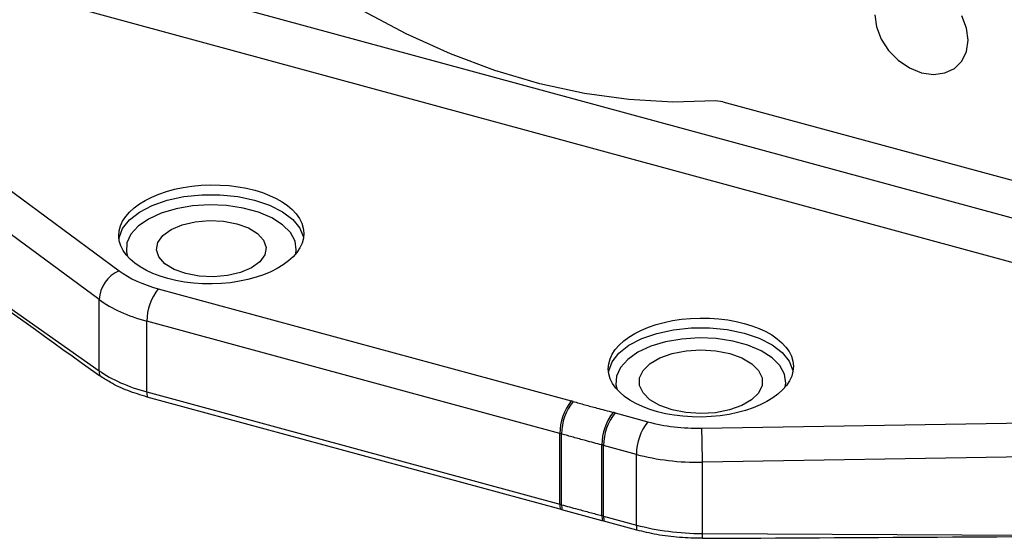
# Model space of a CAD drawing. Header units: inches. Extents: x 0.6 to 16.3, y 0.2 to 11.5.
# Tile 26 of 34: x 13.7 to 14.5, y 9.3 to 9.7. Entities that reach past the tile are written whole.
import ezdxf

# ---------------------------------------------------------------- set-up
doc = ezdxf.new("R2010")
doc.units = ezdxf.units.IN
doc.header["$MEASUREMENT"] = 0

msp = doc.modelspace()

# ---------------------------------------------------------------- linework, layer by layer
at = {"color": 7, "linetype": 'Continuous', "lineweight": 25}
for p, q in [((13.640435, 9.794976), (14.658262, 9.518352)), ((14.6469, 9.485841), (13.629073, 9.762464)), ((13.519243, 9.717853), (13.790446, 9.517855)), ((13.774423, 9.494964), (13.485182, 9.708264)), ((14.273132, 9.653047), (14.267247, 9.653669)), ((14.273132, 9.653047), (14.542202, 9.57992)), ((13.538604, 9.603822), (13.774423, 9.438069)), ((13.821731, 9.503572), (14.151891, 9.413841)), ((13.774423, 9.438069), (13.774423, 9.494964)), ((14.1428, 9.387833), (13.812642, 9.477563)), ((13.812642, 9.421085), (13.812642, 9.477563)), ((13.812642, 9.421085), (14.1428, 9.331355)), ((14.143035, 9.327306), (13.812877, 9.417036)), ((14.18685, 9.404341), (14.213104, 9.397205)), ((14.256287, 9.392082), (14.733972, 9.400119)), ((14.1428, 9.331355), (14.1428, 9.387833)), ((14.144147, 9.330986), (14.144147, 9.387464)), ((14.17641, 9.322218), (14.17641, 9.378695)), ((14.204014, 9.371196), (14.177762, 9.378331)), ((14.177762, 9.321853), (14.177762, 9.378331)), ((14.204014, 9.314718), (14.204014, 9.371196)), ((14.765367, 9.37344), (14.256769, 9.364883)), ((14.256769, 9.307928), (14.256769, 9.364883)), ((14.144385, 9.326936), (14.143035, 9.327306)), ((14.176649, 9.318168), (14.144385, 9.326936)), ((14.177762, 9.321853), (14.204014, 9.314718)), ((14.177996, 9.317804), (14.176649, 9.318168)), ((14.204249, 9.310669), (14.177996, 9.317804)), ((14.256769, 9.307928), (14.634544, 9.306191))]:
    msp.add_line(p, q, dxfattribs=at)
at = {"color": 7, "linetype": 'Continuous', "lineweight": 25, "flags": 128}
for points in [[(14.267247, 9.653669), (14.23299, 9.652743), (14.197995, 9.654724), (14.162487, 9.6596), (14.126697, 9.667338), (14.090859, 9.67789), (14.055205, 9.691186), (14.019966, 9.70714), (13.985371, 9.725648), (13.951645, 9.74659), (13.919007, 9.76983)], [(14.394577, 9.722506), (14.395848, 9.7128), (14.399576, 9.703065), (14.405506, 9.693964), (14.413234, 9.686116), (14.422233, 9.680058), (14.431891, 9.676201)], [(14.431891, 9.676201), (14.441548, 9.674808), (14.450547, 9.675975), (14.458275, 9.679622), (14.464205, 9.6855), (14.467933, 9.693209), (14.469204, 9.702224), (14.467933, 9.711929), (14.464205, 9.721664)], [(13.843647, 9.515648), (13.834317, 9.519053), (13.827017, 9.523585), (13.822242, 9.528936), (13.82032, 9.534742), (13.82138, 9.540605), (13.825351, 9.546128), (13.831961, 9.550933), (13.840761, 9.554693), (13.851151, 9.557152), (13.862422, 9.558142), (13.873807, 9.557596), (13.884529, 9.555551), (13.893859, 9.552146), (13.90116, 9.547614), (13.905934, 9.542263), (13.907856, 9.536458), (13.906796, 9.530594), (13.902826, 9.525072), (13.896215, 9.520267), (13.887415, 9.516506), (13.877026, 9.514047), (13.865754, 9.513057), (13.854369, 9.513603), (13.843647, 9.515648)], [(14.232406, 9.406731), (14.22262, 9.410226), (14.214743, 9.414826), (14.209232, 9.420264), (14.206408, 9.426222), (14.206434, 9.432356), (14.20931, 9.438308), (14.214868, 9.443733), (14.222785, 9.448315), (14.232601, 9.451788), (14.243745, 9.45395), (14.255571, 9.454676), (14.26739, 9.453923), (14.278515, 9.451735), (14.288301, 9.44824), (14.296178, 9.443639), (14.301689, 9.438202), (14.304514, 9.432243), (14.304487, 9.42611), (14.301611, 9.420158), (14.296053, 9.414733), (14.288136, 9.410151), (14.27832, 9.406678), (14.267176, 9.404516), (14.25535, 9.40379), (14.243532, 9.404543), (14.232406, 9.406731)]]:
    msp.add_lwpolyline(points, dxfattribs=at)
at = {"color": 8, "linetype": 'Continuous', "lineweight": 25, "flags": 128}
for points in [[(13.79027, 9.543412), (13.790407, 9.544276), (13.793161, 9.551612), (13.798641, 9.55853), (13.806636, 9.564764), (13.816839, 9.570075), (13.828858, 9.574259), (13.84223, 9.577155), (13.856443, 9.578651), (13.870949, 9.578691), (13.885192, 9.577273), (13.898624, 9.57445), (13.910728, 9.570333), (13.92104, 9.565078), (13.929164, 9.558888), (13.934786, 9.552), (13.937692, 9.54468), (13.937788, 9.54417)], [(13.931615, 9.531474), (13.932059, 9.534566), (13.931071, 9.541634), (13.927341, 9.548455), (13.921022, 9.55475), (13.912372, 9.560261), (13.901745, 9.564762), (13.889576, 9.568069), (13.876364, 9.570047), (13.86265, 9.570614), (13.848994, 9.569748), (13.835956, 9.567484), (13.82407, 9.563915), (13.813822, 9.559187), (13.805632, 9.553492), (13.799836, 9.547066), (13.79667, 9.540169), (13.796264, 9.533086), (13.797181, 9.529346)], [(14.181642, 9.437045), (14.181779, 9.43791), (14.184534, 9.445245), (14.190014, 9.452163), (14.198009, 9.458397), (14.208212, 9.463708), (14.22023, 9.467892), (14.233603, 9.470788), (14.247815, 9.472285), (14.262322, 9.472325), (14.276564, 9.470906), (14.289996, 9.468084), (14.302101, 9.463966), (14.312413, 9.458711), (14.320536, 9.452521), (14.326159, 9.445634), (14.329065, 9.438314), (14.329161, 9.437803)], [(14.322987, 9.425107), (14.323431, 9.4282), (14.322444, 9.435268), (14.318714, 9.442089), (14.312395, 9.448383), (14.303744, 9.453894), (14.293117, 9.458395), (14.280949, 9.461702), (14.267737, 9.46368), (14.254022, 9.464248), (14.240366, 9.463382), (14.227328, 9.461118), (14.215442, 9.457549), (14.205195, 9.45282), (14.197005, 9.447126), (14.191208, 9.440699), (14.188042, 9.433803), (14.187636, 9.42672), (14.188553, 9.42298)]]:
    msp.add_lwpolyline(points, dxfattribs=at)
at = {"color": 7, "linetype": 'Continuous', "lineweight": 25}
for centre, radius, start, end in [((13.80083, 9.493533), 0.026445, 113.117951, 176.89863), ((13.854013, 9.477697), 0.041371, 141.286888, 180.186552), ((13.795023, 9.438166), 0.020601, 180.26984, 191.363902), ((13.845581, 9.420965), 0.032939, 179.790436, 186.849555), ((14.184165, 9.387967), 0.041365, 141.280288, 180.186094), ((14.185102, 9.387574), 0.040955, 140.8313, 180.154571), ((14.218097, 9.378951), 0.041688, 141.775593, 180.352053), ((14.219128, 9.37847), 0.041366, 141.287956, 180.192382), ((14.245385, 9.371331), 0.041371, 141.286888, 180.186552), ((10.183098, 9.306343), 4.074092, 0.823311, 1.205884), ((14.175739, 9.331238), 0.032939, 179.79594, 186.855429), ((14.176709, 9.330869), 0.032562, 179.793573, 186.936668), ((14.209851, 9.322161), 0.033442, 179.903096, 186.858693), ((14.210706, 9.321733), 0.032945, 179.790318, 186.848262), ((14.236953, 9.314598), 0.032939, 179.790436, 186.849555), ((13.47563, 9.319189), 0.78122, 358.894237, 359.174076)]:
    msp.add_arc(centre, radius, start, end, dxfattribs=at)
for centre, major_axis, ratio, start_param, end_param in [((13.558939, 9.611312), (1.240146, -0.892936), 0.0117533, 4.7044541, 4.8958187), ((13.863844, 9.546701), (0.090233, 0.001324), 0.5348073, 3.7545776, 4.2189915), ((13.864088, 9.529802), (0.110234, 0.001317), 0.5312334, 3.7560781, 4.2204921), ((13.864088, 9.469385), (0.110235, -0.00119), 0.499645, 3.7678179, 4.2322319), ((14.031599, 9.290674), (0.257701, 0.003781), 0.5348073, 1.0708954, 1.0773061), ((14.066598, 9.281161), (0.257703, 0.003781), 0.5348073, 1.0774896, 1.0840705), ((14.255217, 9.440334), (0.090233, 0.001324), 0.5348073, 4.2189915, 4.7164104), ((14.031843, 9.273775), (0.2377, 0.003791), 0.5364625, 1.0701805, 1.0765982), ((14.066842, 9.264262), (0.237702, 0.003791), 0.5364625, 1.0767817, 1.0832013), ((14.255461, 9.423435), (0.110234, 0.001317), 0.5312334, 4.2204921, 4.7179109), ((14.031843, 9.228979), (0.237702, -0.003636), 0.4930116, 1.0862758, 1.0926936), ((14.066842, 9.219465), (0.237704, -0.003636), 0.4930116, 1.0928771, 1.0992967), ((14.255461, 9.363019), (0.110235, -0.00119), 0.499645, 4.2322319, 4.7296507), ((14.634247, 9.319066), (2.000841, 0.01223), 0.0064355, 4.5225199, 4.7124979)]:
    msp.add_ellipse(centre, major_axis=major_axis, ratio=ratio, start_param=start_param, end_param=end_param, dxfattribs=at)
for centre in [(13.864088, 9.546957), (14.255461, 9.44059)]:
    msp.add_ellipse(centre, major_axis=(0.073998, 0.001086), ratio=0.5348073, dxfattribs=at)
for points, knots in [([(13.812877, 9.417036), (13.807621, 9.418641), (13.796958, 9.421896), (13.78431, 9.427832), (13.777639, 9.432245), (13.774827, 9.434107)], [0, 0, 0, 0, 0.359791, 0.7300166, 1, 1, 1, 1]), ([(14.15335, 9.413442), (14.156502, 9.412565), (14.162807, 9.410811), (14.173462, 9.407901), (14.180996, 9.4059), (14.185347, 9.404745)], [0, 0, 0, 0, 0.2970294, 0.5940629, 1, 1, 1, 1]), ([(14.17641, 9.378695), (14.172028, 9.379859), (14.1644, 9.381884), (14.153657, 9.384818), (14.147295, 9.386588), (14.144147, 9.387464)], [0, 0, 0, 0, 0.4054661, 0.7058451, 1, 1, 1, 1]), ([(14.144147, 9.330986), (14.148427, 9.329797), (14.155942, 9.327709), (14.166711, 9.324799), (14.173194, 9.323074), (14.17641, 9.322218)], [0, 0, 0, 0, 0.3999812, 0.7024015, 1, 1, 1, 1]), ([(14.256705, 9.304113), (14.250603, 9.30424), (14.238223, 9.304498), (14.220429, 9.306766), (14.209495, 9.309404), (14.204249, 9.310669)], [0, 0, 0, 0, 0.335816, 0.6813697, 1, 1, 1, 1])]:
    msp.add_open_spline(points, degree=3, knots=knots, dxfattribs=at)

doc.saveas('drawing.dxf')
